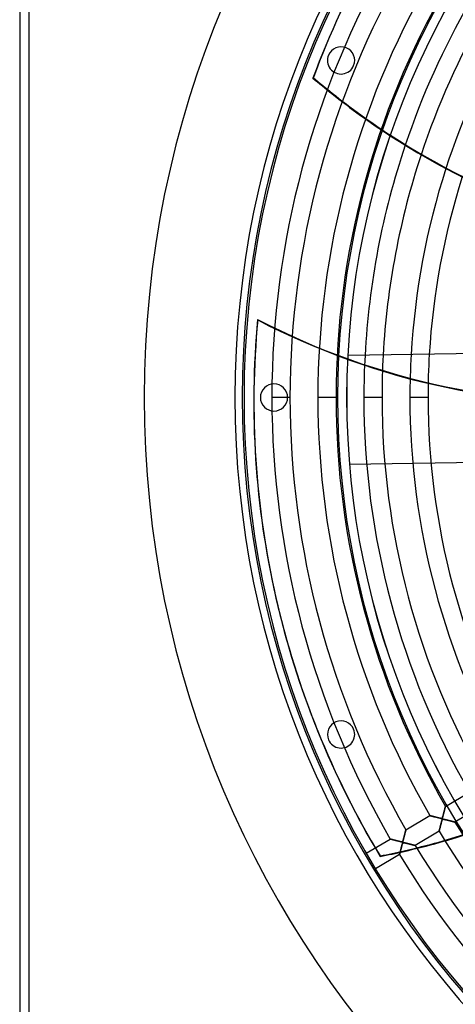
# Model space of a CAD drawing. Header units: millimetres. Extents: x -625 to 625, y -625 to 625.
# Tile 2 of 59: x -625 to -385, y -334 to 208. Entities that reach past the tile are written whole.
import ezdxf

# ---------------------------------------------------------------- set-up
doc = ezdxf.new("R2010")
doc.units = ezdxf.units.MM
doc.layers.add('HIDDEN', color=7, linetype='Continuous')
doc.layers.add('THICK', color=7, linetype='Continuous')

msp = doc.modelspace()

# ---------------------------------------------------------------- linework, layer by layer
at = {"layer": 'HIDDEN'}
for p, q in [((-620, 620), (-620, -620)), ((-455.01, 188.47), (-455.01, 188.47)), ((-441.15, 182.73), (-441.15, 182.73)), ((-463.54, 175.89), (-463.35, 176.13)), ((-452.96, 167.57), (-453.16, 167.33)), ((-493.95, 42.65), (-494.02, 42.96)), ((-444.39, 23.02), (-444.39, 23.02)), ((-556.5, 0), (-556.5, 0)), ((-506.5, 0), (-506.5, 0)), ((-501.5, 0), (-501.5, 0)), ((-502.5, 0), (-502.5, 0)), ((-492.5, 0), (-492.5, 0)), ((-476.19, 0), (-486.17, 0)), ((-476.19, 0), (-486.17, 0)), ((-477.5, 0), (-477.5, 0)), ((-450.86, 0), (-460.84, 0)), ((-450.86, 0), (-460.84, 0)), ((-450, 0), (-450, 0)), ((-450, 0), (-450, 0)), ((-445, 0), (-445, 0)), ((-444.99, 0), (-444.99, 0)), ((-444.99, 0), (-444.99, 0)), ((-425.54, 0), (-435.51, 0)), ((-425.54, 0), (-435.51, 0)), ((-400.21, 0), (-410.19, 0)), ((-400.21, 0), (-410.19, 0)), ((-443.45, -36.97), (-443.45, -36.97)), ((-483.99, -110.15), (-483.92, -110.45)), ((-441.15, -182.73), (-441.15, -182.73)), ((-455.01, -188.47), (-455.01, -188.47)), ((-390.6, -225.19), (-377.39, -217.38)), ((-391.32, -227.94), (-391.26, -227.71)), ((-391.25, -227.67), (-391.31, -227.91)), ((-391.26, -227.71), (-391.2, -227.49)), ((-391.19, -227.44), (-391.25, -227.67)), ((-391.2, -227.49), (-391.15, -227.28)), ((-391.13, -227.22), (-391.19, -227.44)), ((-391.15, -227.28), (-391.09, -227.08)), ((-391.07, -227), (-391.13, -227.22)), ((-391.09, -227.08), (-391.04, -226.88)), ((-391.02, -226.79), (-391.07, -227)), ((-391.04, -226.88), (-390.99, -226.7)), ((-390.97, -226.59), (-391.02, -226.79)), ((-390.99, -226.7), (-390.95, -226.52)), ((-390.92, -226.4), (-390.97, -226.59)), ((-390.95, -226.52), (-390.9, -226.34)), ((-390.87, -226.22), (-390.92, -226.4)), ((-390.9, -226.34), (-390.86, -226.18)), ((-390.82, -226.05), (-390.87, -226.22)), ((-390.86, -226.18), (-390.82, -226.02)), ((-390.82, -226.02), (-390.78, -225.88)), ((-390.78, -225.9), (-390.82, -226.05)), ((-390.78, -225.88), (-390.74, -225.74)), ((-390.74, -225.75), (-390.78, -225.9)), ((-390.74, -225.74), (-390.71, -225.62)), ((-390.71, -225.63), (-390.74, -225.75)), ((-390.68, -225.51), (-390.71, -225.63)), ((-390.71, -225.62), (-390.68, -225.51)), ((-390.66, -225.41), (-390.68, -225.51)), ((-390.68, -225.51), (-390.66, -225.42)), ((-390.63, -225.33), (-390.66, -225.41)), ((-390.66, -225.42), (-390.63, -225.34)), ((-390.62, -225.27), (-390.63, -225.33)), ((-390.63, -225.34), (-390.62, -225.27)), ((-390.61, -225.22), (-390.62, -225.27)), ((-390.62, -225.27), (-390.61, -225.23)), ((-390.6, -225.2), (-390.61, -225.22)), ((-390.61, -225.23), (-390.6, -225.2)), ((-390.6, -225.19), (-390.6, -225.2)), ((-390.6, -225.2), (-390.6, -225.19)), ((-372.3, -225.98), (-385.51, -233.8)), ((-412.4, -238.08), (-399.19, -230.27)), ((-399.17, -230.27), (-399.19, -230.27)), ((-399.19, -230.27), (-399.17, -230.27)), ((-399.12, -230.29), (-399.17, -230.27)), ((-399.17, -230.27), (-399.11, -230.29)), ((-399.03, -230.31), (-399.12, -230.29)), ((-399.11, -230.29), (-399.02, -230.31)), ((-398.92, -230.34), (-399.03, -230.31)), ((-399.02, -230.31), (-398.9, -230.34)), ((-398.78, -230.38), (-398.92, -230.34)), ((-398.9, -230.34), (-398.74, -230.39)), ((-398.61, -230.42), (-398.78, -230.38)), ((-398.74, -230.39), (-398.55, -230.44)), ((-398.43, -230.47), (-398.61, -230.42)), ((-398.55, -230.44), (-398.33, -230.49)), ((-398.23, -230.52), (-398.43, -230.47)), ((-398.33, -230.49), (-398.09, -230.55)), ((-398, -230.58), (-398.23, -230.52)), ((-398.09, -230.55), (-397.83, -230.62)), ((-397.76, -230.64), (-398, -230.58)), ((-397.83, -230.62), (-397.54, -230.7)), ((-397.51, -230.71), (-397.76, -230.64)), ((-397.54, -230.7), (-397.24, -230.78)), ((-397.24, -230.78), (-397.51, -230.71)), ((-396.95, -230.85), (-397.24, -230.78)), ((-397.24, -230.78), (-396.92, -230.86)), ((-396.64, -230.93), (-396.95, -230.85)), ((-396.92, -230.86), (-396.59, -230.94)), ((-396.32, -231.01), (-396.64, -230.93)), ((-396.59, -230.94), (-396.25, -231.03)), ((-395.99, -231.1), (-396.32, -231.01)), ((-396.25, -231.03), (-395.9, -231.12)), ((-395.66, -231.18), (-395.99, -231.1)), ((-395.9, -231.12), (-395.54, -231.21)), ((-395.34, -231.26), (-395.66, -231.18)), ((-395.54, -231.21), (-395.19, -231.3)), ((-395.02, -231.34), (-395.34, -231.26)), ((-395.19, -231.3), (-394.83, -231.39)), ((-394.72, -231.42), (-395.02, -231.34)), ((-394.83, -231.39), (-394.47, -231.48)), ((-394.44, -231.49), (-394.72, -231.42)), ((-394.47, -231.48), (-394.12, -231.57)), ((-394.17, -231.56), (-394.44, -231.49)), ((-393.92, -231.62), (-394.17, -231.56)), ((-394.12, -231.57), (-393.78, -231.65)), ((-393.69, -231.67), (-393.92, -231.62)), ((-393.78, -231.65), (-393.46, -231.72)), ((-393.49, -231.71), (-393.69, -231.67)), ((-393.32, -231.75), (-393.49, -231.71)), ((-393.46, -231.72), (-393.19, -231.78)), ((-393.15, -231.78), (-393.32, -231.75)), ((-393.19, -231.78), (-392.97, -231.81)), ((-393, -231.81), (-393.15, -231.78)), ((-392.86, -231.82), (-393, -231.81)), ((-392.97, -231.81), (-392.82, -231.83)), ((-392.75, -231.83), (-392.86, -231.82)), ((-392.82, -231.83), (-392.71, -231.83)), ((-392.65, -231.82), (-392.75, -231.83)), ((-392.71, -231.83), (-392.64, -231.81)), ((-392.58, -231.8), (-392.65, -231.82)), ((-392.64, -231.81), (-392.57, -231.79)), ((-392.57, -233.02), (-392.62, -233.19)), ((-392.61, -233.16), (-392.53, -232.9)), ((-392.51, -231.77), (-392.58, -231.8)), ((-392.57, -231.79), (-392.51, -231.76)), ((-392.52, -232.86), (-392.57, -233.02)), ((-392.53, -232.9), (-392.45, -232.69)), ((-392.46, -232.71), (-392.52, -232.86)), ((-392.46, -231.72), (-392.51, -231.77)), ((-392.51, -231.76), (-392.46, -231.72)), ((-392.41, -231.66), (-392.46, -231.72)), ((-392.46, -231.72), (-392.41, -231.66)), ((-392.41, -232.59), (-392.46, -232.71)), ((-392.45, -232.69), (-392.39, -232.55)), ((-392.36, -231.57), (-392.41, -231.66)), ((-392.41, -231.66), (-392.37, -231.59)), ((-392.36, -232.48), (-392.41, -232.59)), ((-392.39, -232.55), (-392.34, -232.46)), ((-392.37, -231.59), (-392.32, -231.5)), ((-392.31, -231.46), (-392.36, -231.57)), ((-392.31, -232.41), (-392.36, -232.48)), ((-392.34, -232.46), (-392.3, -232.39)), ((-392.32, -231.5), (-392.28, -231.39)), ((-392.25, -231.32), (-392.31, -231.46)), ((-392.25, -232.35), (-392.31, -232.41)), ((-392.3, -232.39), (-392.24, -232.34)), ((-392.28, -231.39), (-392.24, -231.28)), ((-392.2, -231.16), (-392.25, -231.32)), ((-392.19, -232.31), (-392.25, -232.35)), ((-392.24, -231.28), (-392.2, -231.16)), ((-392.24, -232.34), (-392.19, -232.31)), ((-392.14, -230.96), (-392.2, -231.16)), ((-392.2, -231.16), (-392.15, -231.02)), ((-392.19, -232.31), (-392.13, -232.28)), ((-392.13, -232.28), (-392.19, -232.31)), ((-392.15, -231.02), (-392.11, -230.87)), ((-392.07, -230.74), (-392.14, -230.96)), ((-392.13, -232.28), (-392.05, -232.27)), ((-392.05, -232.27), (-392.13, -232.28)), ((-392.11, -230.87), (-392.06, -230.7)), ((-392.01, -230.51), (-392.07, -230.74)), ((-392.06, -230.7), (-392.01, -230.51)), ((-392.05, -232.27), (-391.97, -232.27)), ((-391.95, -232.27), (-392.05, -232.27)), ((-391.94, -230.25), (-392.01, -230.51)), ((-392.01, -230.51), (-391.95, -230.32)), ((-391.97, -232.27), (-391.86, -232.27)), ((-391.95, -230.32), (-391.89, -230.1)), ((-391.83, -232.27), (-391.95, -232.27)), ((-391.86, -229.98), (-391.94, -230.25)), ((-391.89, -230.1), (-391.83, -229.88)), ((-391.79, -229.71), (-391.86, -229.98)), ((-391.86, -232.27), (-391.75, -232.28)), ((-391.83, -229.88), (-391.77, -229.65)), ((-391.68, -232.29), (-391.83, -232.27)), ((-391.72, -229.45), (-391.79, -229.71)), ((-391.77, -229.65), (-391.71, -229.4)), ((-391.75, -232.28), (-391.63, -232.3)), ((-391.65, -229.18), (-391.72, -229.45)), ((-391.71, -229.4), (-391.64, -229.15)), ((-391.51, -232.32), (-391.68, -232.29)), ((-391.58, -228.92), (-391.65, -229.18)), ((-391.64, -229.15), (-391.57, -228.9)), ((-391.63, -232.3), (-391.51, -232.32)), ((-391.51, -228.66), (-391.58, -228.92)), ((-391.57, -228.9), (-391.51, -228.65)), ((-391.51, -228.65), (-391.44, -228.4)), ((-391.44, -228.41), (-391.51, -228.66)), ((-391.51, -232.32), (-391.37, -232.35)), ((-391.31, -232.37), (-391.51, -232.32)), ((-391.38, -228.16), (-391.44, -228.41)), ((-391.44, -228.4), (-391.38, -228.17)), ((-391.31, -227.91), (-391.38, -228.16)), ((-391.38, -228.17), (-391.32, -227.94)), ((-391.37, -232.35), (-391.21, -232.39)), ((-391.09, -232.41), (-391.31, -232.37)), ((-391.21, -232.39), (-391.04, -232.42)), ((-390.85, -232.47), (-391.09, -232.41)), ((-391.04, -232.42), (-390.85, -232.47)), ((-390.85, -232.47), (-390.65, -232.51)), ((-390.59, -232.53), (-390.85, -232.47)), ((-390.65, -232.51), (-390.44, -232.57)), ((-390.32, -232.6), (-390.59, -232.53)), ((-390.44, -232.57), (-390.21, -232.62)), ((-390.05, -232.66), (-390.32, -232.6)), ((-390.21, -232.62), (-389.98, -232.68)), ((-389.78, -232.73), (-390.05, -232.66)), ((-389.98, -232.68), (-389.73, -232.74)), ((-389.51, -232.79), (-389.78, -232.73)), ((-389.73, -232.74), (-389.48, -232.8)), ((-389.25, -232.86), (-389.51, -232.79)), ((-389.48, -232.8), (-389.23, -232.87)), ((-388.99, -232.92), (-389.25, -232.86)), ((-389.23, -232.87), (-388.98, -232.93)), ((-388.73, -232.99), (-388.99, -232.92)), ((-388.98, -232.93), (-388.73, -232.99)), ((-388.73, -232.99), (-388.49, -233.05)), ((-388.48, -233.05), (-388.73, -232.99)), ((-388.49, -233.05), (-388.26, -233.11)), ((-388.24, -233.11), (-388.48, -233.05)), ((-388.26, -233.11), (-388.03, -233.16)), ((-388, -233.17), (-388.24, -233.11)), ((-412.53, -238.6), (-412.5, -238.47)), ((-412.49, -238.46), (-412.52, -238.57)), ((-412.5, -238.47), (-412.47, -238.35)), ((-412.47, -238.36), (-412.49, -238.46)), ((-412.47, -238.35), (-412.44, -238.26)), ((-412.45, -238.28), (-412.47, -238.36)), ((-412.43, -238.21), (-412.45, -238.28)), ((-412.44, -238.26), (-412.42, -238.18)), ((-412.41, -238.15), (-412.43, -238.21)), ((-412.42, -238.18), (-412.41, -238.13)), ((-412.41, -238.13), (-412.4, -238.09)), ((-412.4, -238.11), (-412.41, -238.15)), ((-412.4, -238.08), (-412.4, -238.09)), ((-412.4, -238.09), (-412.4, -238.08)), ((-412.4, -238.09), (-412.4, -238.11)), ((-393.99, -238.47), (-394.03, -238.61)), ((-394.02, -238.59), (-393.98, -238.43)), ((-393.95, -238.3), (-393.99, -238.47)), ((-393.98, -238.43), (-393.93, -238.24)), ((-393.9, -238.12), (-393.95, -238.3)), ((-393.93, -238.24), (-393.88, -238.02)), ((-393.85, -237.91), (-393.9, -238.12)), ((-393.88, -238.02), (-393.82, -237.78)), ((-393.8, -237.69), (-393.85, -237.91)), ((-393.82, -237.78), (-393.75, -237.52)), ((-393.74, -237.45), (-393.8, -237.69)), ((-393.75, -237.52), (-393.68, -237.23)), ((-393.67, -237.2), (-393.74, -237.45)), ((-393.68, -237.23), (-393.6, -236.93)), ((-393.6, -236.92), (-393.67, -237.2)), ((-393.6, -236.93), (-393.52, -236.61)), ((-393.53, -236.63), (-393.6, -236.92)), ((-393.45, -236.33), (-393.53, -236.63)), ((-393.52, -236.61), (-393.44, -236.28)), ((-393.37, -236.01), (-393.45, -236.33)), ((-393.44, -236.28), (-393.35, -235.93)), ((-393.28, -235.68), (-393.37, -236.01)), ((-393.35, -235.93), (-393.26, -235.58)), ((-393.2, -235.35), (-393.28, -235.68)), ((-393.26, -235.58), (-393.17, -235.23)), ((-393.11, -235.02), (-393.2, -235.35)), ((-393.17, -235.23), (-393.07, -234.87)), ((-393.03, -234.71), (-393.11, -235.02)), ((-393.07, -234.87), (-392.98, -234.52)), ((-392.95, -234.41), (-393.03, -234.71)), ((-392.98, -234.52), (-392.89, -234.16)), ((-392.88, -234.13), (-392.95, -234.41)), ((-392.89, -234.16), (-392.79, -233.81)), ((-392.81, -233.86), (-392.88, -234.13)), ((-392.74, -233.61), (-392.81, -233.86)), ((-392.79, -233.81), (-392.7, -233.47)), ((-392.68, -233.39), (-392.74, -233.61)), ((-392.7, -233.47), (-392.61, -233.16)), ((-392.62, -233.19), (-392.68, -233.39)), ((-388.03, -233.16), (-387.82, -233.22)), ((-387.77, -233.23), (-388, -233.17)), ((-387.82, -233.22), (-387.6, -233.27)), ((-387.54, -233.29), (-387.77, -233.23)), ((-387.6, -233.27), (-387.4, -233.32)), ((-387.32, -233.34), (-387.54, -233.29)), ((-387.4, -233.32), (-387.2, -233.37)), ((-387.11, -233.39), (-387.32, -233.34)), ((-387.2, -233.37), (-387.02, -233.42)), ((-386.91, -233.44), (-387.11, -233.39)), ((-387.02, -233.42), (-386.84, -233.46)), ((-386.72, -233.49), (-386.91, -233.44)), ((-386.84, -233.46), (-386.66, -233.51)), ((-386.54, -233.54), (-386.72, -233.49)), ((-386.66, -233.51), (-386.5, -233.55)), ((-386.37, -233.58), (-386.54, -233.54)), ((-386.5, -233.55), (-386.34, -233.59)), ((-386.22, -233.62), (-386.37, -233.58)), ((-386.34, -233.59), (-386.2, -233.62)), ((-386.07, -233.65), (-386.22, -233.62)), ((-386.2, -233.62), (-386.06, -233.66)), ((-385.94, -233.69), (-386.07, -233.65)), ((-386.06, -233.66), (-385.94, -233.69)), ((-385.94, -233.69), (-385.83, -233.72)), ((-385.83, -233.71), (-385.94, -233.69)), ((-385.73, -233.74), (-385.83, -233.71)), ((-385.83, -233.72), (-385.73, -233.74)), ((-385.73, -233.74), (-385.65, -233.76)), ((-385.65, -233.76), (-385.73, -233.74)), ((-385.65, -233.76), (-385.59, -233.77)), ((-385.59, -233.78), (-385.65, -233.76)), ((-385.59, -233.77), (-385.54, -233.79)), ((-385.54, -233.79), (-385.59, -233.78)), ((-385.54, -233.79), (-385.51, -233.79)), ((-385.51, -233.79), (-385.54, -233.79)), ((-385.51, -233.79), (-385.51, -233.8)), ((-385.51, -233.8), (-385.51, -233.79)), ((-434.19, -250.97), (-420.99, -243.16)), ((-420.97, -243.16), (-420.99, -243.16)), ((-420.99, -243.16), (-420.97, -243.17)), ((-420.94, -243.17), (-420.97, -243.16)), ((-420.97, -243.17), (-420.92, -243.18)), ((-420.88, -243.19), (-420.94, -243.17)), ((-420.92, -243.18), (-420.84, -243.2)), ((-420.79, -243.21), (-420.88, -243.19)), ((-420.84, -243.2), (-420.72, -243.23)), ((-420.69, -243.24), (-420.79, -243.21)), ((-420.72, -243.23), (-420.58, -243.27)), ((-420.57, -243.27), (-420.69, -243.24)), ((-420.58, -243.27), (-420.41, -243.31)), ((-420.43, -243.31), (-420.57, -243.27)), ((-420.26, -243.35), (-420.43, -243.31)), ((-420.41, -243.31), (-420.21, -243.36)), ((-420.08, -243.4), (-420.26, -243.35)), ((-420.21, -243.36), (-420, -243.42)), ((-419.88, -243.45), (-420.08, -243.4)), ((-420, -243.42), (-419.76, -243.48)), ((-419.67, -243.5), (-419.88, -243.45)), ((-419.76, -243.48), (-419.51, -243.55)), ((-419.43, -243.57), (-419.67, -243.5)), ((-419.51, -243.55), (-419.24, -243.62)), ((-419.18, -243.63), (-419.43, -243.57)), ((-419.24, -243.62), (-418.96, -243.69)), ((-418.91, -243.7), (-419.18, -243.63)), ((-418.96, -243.69), (-418.66, -243.76)), ((-418.63, -243.77), (-418.91, -243.7)), ((-418.66, -243.76), (-418.36, -243.84)), ((-418.34, -243.85), (-418.63, -243.77)), ((-418.36, -243.84), (-418.05, -243.92)), ((-418.03, -243.93), (-418.34, -243.85)), ((-418.05, -243.92), (-417.73, -244)), ((-417.71, -244.01), (-418.03, -243.93)), ((-413.96, -243.92), (-414.01, -244.08)), ((-414.01, -244.08), (-413.96, -243.93)), ((-413.9, -243.74), (-413.96, -243.92)), ((-413.96, -243.93), (-413.9, -243.75)), ((-413.85, -243.55), (-413.9, -243.74)), ((-413.9, -243.75), (-413.85, -243.55)), ((-413.85, -243.55), (-413.78, -243.32)), ((-413.79, -243.34), (-413.85, -243.55)), ((-413.73, -243.11), (-413.79, -243.34)), ((-413.78, -243.32), (-413.72, -243.09)), ((-413.66, -242.88), (-413.73, -243.11)), ((-413.72, -243.09), (-413.65, -242.83)), ((-413.6, -242.64), (-413.66, -242.88)), ((-413.65, -242.83), (-413.58, -242.56)), ((-413.53, -242.41), (-413.6, -242.64)), ((-413.58, -242.56), (-413.5, -242.28)), ((-413.47, -242.18), (-413.53, -242.41)), ((-413.5, -242.28), (-413.42, -241.99)), ((-413.41, -241.94), (-413.47, -242.18)), ((-413.42, -241.99), (-413.35, -241.69)), ((-413.35, -241.71), (-413.41, -241.94)), ((-413.35, -241.69), (-413.27, -241.41)), ((-413.29, -241.49), (-413.35, -241.71)), ((-413.23, -241.27), (-413.29, -241.49)), ((-413.27, -241.41), (-413.2, -241.13)), ((-413.17, -241.05), (-413.23, -241.27)), ((-413.2, -241.13), (-413.13, -240.86)), ((-413.12, -240.83), (-413.17, -241.05)), ((-413.13, -240.86), (-413.06, -240.6)), ((-413.06, -240.62), (-413.12, -240.83)), ((-413.06, -240.6), (-412.99, -240.36)), ((-413.01, -240.41), (-413.06, -240.62)), ((-412.96, -240.21), (-413.01, -240.41)), ((-412.99, -240.36), (-412.93, -240.12)), ((-412.9, -240.01), (-412.96, -240.21)), ((-412.93, -240.12), (-412.87, -239.89)), ((-412.85, -239.82), (-412.9, -240.01)), ((-412.87, -239.89), (-412.81, -239.67)), ((-412.8, -239.64), (-412.85, -239.82)), ((-412.81, -239.67), (-412.76, -239.46)), ((-412.76, -239.46), (-412.8, -239.64)), ((-412.76, -239.46), (-412.71, -239.27)), ((-412.71, -239.29), (-412.76, -239.46)), ((-412.71, -239.27), (-412.66, -239.08)), ((-412.67, -239.12), (-412.71, -239.29)), ((-412.63, -238.97), (-412.67, -239.12)), ((-412.66, -239.08), (-412.61, -238.91)), ((-412.59, -238.83), (-412.63, -238.97)), ((-412.61, -238.91), (-412.57, -238.74)), ((-412.56, -238.69), (-412.59, -238.83)), ((-412.57, -238.74), (-412.53, -238.6)), ((-412.52, -238.57), (-412.56, -238.69)), ((-394.1, -238.88), (-407.3, -246.69)), ((-394.1, -238.88), (-394.09, -238.86)), ((-394.09, -238.86), (-394.1, -238.88)), ((-394.09, -238.86), (-394.08, -238.8)), ((-394.08, -238.81), (-394.09, -238.86)), ((-394.08, -238.8), (-394.05, -238.71)), ((-394.06, -238.72), (-394.08, -238.81)), ((-394.03, -238.61), (-394.06, -238.72)), ((-394.05, -238.71), (-394.02, -238.59)), ((-417.73, -244), (-417.41, -244.09)), ((-417.38, -244.09), (-417.71, -244.01)), ((-417.41, -244.09), (-417.09, -244.17)), ((-417.04, -244.18), (-417.38, -244.09)), ((-417.09, -244.17), (-416.76, -244.25)), ((-416.7, -244.27), (-417.04, -244.18)), ((-416.76, -244.25), (-416.44, -244.33)), ((-416.36, -244.35), (-416.7, -244.27)), ((-416.44, -244.33), (-416.12, -244.41)), ((-416.04, -244.43), (-416.36, -244.35)), ((-416.12, -244.41), (-415.81, -244.49)), ((-415.74, -244.5), (-416.04, -244.43)), ((-415.81, -244.49), (-415.51, -244.56)), ((-415.47, -244.56), (-415.74, -244.5)), ((-415.51, -244.56), (-415.24, -244.62)), ((-415.23, -244.62), (-415.47, -244.56)), ((-415.22, -249.12), (-415.3, -249.41)), ((-415.3, -249.44), (-415.23, -249.14)), ((-415.24, -244.62), (-415, -244.67)), ((-415.02, -244.66), (-415.23, -244.62)), ((-415.23, -249.14), (-415.15, -248.83)), ((-415.14, -248.81), (-415.22, -249.12)), ((-415.15, -248.83), (-415.07, -248.51)), ((-415.06, -248.49), (-415.14, -248.81)), ((-415.07, -248.51), (-414.98, -248.19)), ((-414.98, -248.16), (-415.06, -248.49)), ((-414.85, -244.69), (-415.02, -244.66)), ((-415, -244.67), (-414.8, -244.7)), ((-414.89, -247.82), (-414.98, -248.16)), ((-414.98, -248.19), (-414.9, -247.87)), ((-414.9, -247.87), (-414.82, -247.55)), ((-414.8, -247.48), (-414.89, -247.82)), ((-414.7, -244.71), (-414.85, -244.69)), ((-414.82, -247.55), (-414.73, -247.23)), ((-414.8, -244.7), (-414.64, -244.72)), ((-414.71, -247.14), (-414.8, -247.48)), ((-414.73, -247.23), (-414.65, -246.91)), ((-414.62, -246.82), (-414.71, -247.14)), ((-414.58, -244.72), (-414.7, -244.71)), ((-414.65, -246.91), (-414.56, -246.6)), ((-414.64, -244.72), (-414.52, -244.72)), ((-414.54, -246.53), (-414.62, -246.82)), ((-414.48, -244.71), (-414.58, -244.72)), ((-414.56, -246.6), (-414.48, -246.3)), ((-414.47, -246.26), (-414.54, -246.53)), ((-414.52, -244.72), (-414.42, -244.7)), ((-414.39, -244.7), (-414.48, -244.71)), ((-414.48, -246.3), (-414.4, -246.03)), ((-414.4, -246.02), (-414.47, -246.26)), ((-414.42, -244.7), (-414.34, -244.67)), ((-414.4, -246.03), (-414.33, -245.8)), ((-414.34, -245.82), (-414.4, -246.02)), ((-414.32, -244.66), (-414.39, -244.7)), ((-414.34, -244.67), (-414.27, -244.62)), ((-414.28, -245.65), (-414.34, -245.82)), ((-414.33, -245.8), (-414.26, -245.61)), ((-414.26, -244.61), (-414.32, -244.66)), ((-414.22, -245.51), (-414.28, -245.65)), ((-414.27, -244.62), (-414.21, -244.56)), ((-414.2, -244.54), (-414.26, -244.61)), ((-414.26, -245.61), (-414.2, -245.46)), ((-414.17, -245.4), (-414.22, -245.51)), ((-414.21, -244.56), (-414.16, -244.47)), ((-414.15, -244.45), (-414.2, -244.54)), ((-414.2, -245.46), (-414.14, -245.35)), ((-414.12, -245.32), (-414.17, -245.4)), ((-414.16, -244.47), (-414.1, -244.35)), ((-414.1, -244.34), (-414.15, -244.45)), ((-414.14, -245.35), (-414.08, -245.27)), ((-414.06, -245.25), (-414.12, -245.32)), ((-414.05, -244.22), (-414.1, -244.34)), ((-414.1, -244.35), (-414.05, -244.22)), ((-414.08, -245.27), (-414.02, -245.22)), ((-414, -245.21), (-414.06, -245.25)), ((-414.01, -244.08), (-414.05, -244.22)), ((-414.05, -244.22), (-414.01, -244.08)), ((-414.02, -245.22), (-413.94, -245.18)), ((-413.93, -245.18), (-414, -245.21)), ((-413.94, -245.18), (-413.86, -245.16)), ((-413.84, -245.16), (-413.93, -245.18)), ((-413.86, -245.16), (-413.75, -245.16)), ((-413.73, -245.16), (-413.84, -245.16)), ((-413.75, -245.16), (-413.62, -245.17)), ((-413.61, -245.17), (-413.73, -245.16)), ((-413.62, -245.17), (-413.48, -245.18)), ((-413.48, -245.18), (-413.61, -245.17)), ((-413.48, -245.18), (-413.34, -245.21)), ((-413.34, -245.21), (-413.48, -245.18)), ((-413.34, -245.21), (-413.18, -245.24)), ((-413.17, -245.24), (-413.34, -245.21)), ((-413.18, -245.24), (-413, -245.28)), ((-412.99, -245.28), (-413.17, -245.24)), ((-413, -245.28), (-412.79, -245.33)), ((-412.79, -245.33), (-412.99, -245.28)), ((-412.79, -245.33), (-412.57, -245.38)), ((-412.58, -245.38), (-412.79, -245.33)), ((-412.36, -245.43), (-412.58, -245.38)), ((-412.57, -245.38), (-412.33, -245.44)), ((-412.12, -245.49), (-412.36, -245.43)), ((-412.33, -245.44), (-412.07, -245.5)), ((-411.88, -245.54), (-412.12, -245.49)), ((-412.07, -245.5), (-411.8, -245.56)), ((-411.65, -245.6), (-411.88, -245.54)), ((-411.8, -245.56), (-411.52, -245.63)), ((-411.41, -245.66), (-411.65, -245.6)), ((-411.52, -245.63), (-411.22, -245.71)), ((-411.18, -245.72), (-411.41, -245.66)), ((-411.22, -245.71), (-410.93, -245.78)), ((-410.95, -245.77), (-411.18, -245.72)), ((-410.72, -245.83), (-410.95, -245.77)), ((-410.93, -245.78), (-410.64, -245.85)), ((-410.5, -245.89), (-410.72, -245.83)), ((-410.64, -245.85), (-410.36, -245.92)), ((-410.28, -245.94), (-410.5, -245.89)), ((-410.36, -245.92), (-410.1, -245.99)), ((-410.06, -246), (-410.28, -245.94)), ((-410.1, -245.99), (-409.84, -246.05)), ((-409.85, -246.05), (-410.06, -246)), ((-409.64, -246.1), (-409.85, -246.05)), ((-409.84, -246.05), (-409.59, -246.12)), ((-409.44, -246.15), (-409.64, -246.1)), ((-409.59, -246.12), (-409.35, -246.18)), ((-409.24, -246.2), (-409.44, -246.15)), ((-409.35, -246.18), (-409.12, -246.23)), ((-409.05, -246.25), (-409.24, -246.2)), ((-409.12, -246.23), (-408.9, -246.29)), ((-408.86, -246.3), (-409.05, -246.25)), ((-408.9, -246.29), (-408.69, -246.34)), ((-408.69, -246.34), (-408.86, -246.3)), ((-408.69, -246.34), (-408.49, -246.39)), ((-408.51, -246.39), (-408.69, -246.34)), ((-408.35, -246.43), (-408.51, -246.39)), ((-408.49, -246.39), (-408.31, -246.44)), ((-408.2, -246.46), (-408.35, -246.43)), ((-408.31, -246.44), (-408.13, -246.48)), ((-408.05, -246.5), (-408.2, -246.46)), ((-408.13, -246.48), (-407.97, -246.52)), ((-407.92, -246.53), (-408.05, -246.5)), ((-407.97, -246.52), (-407.82, -246.56)), ((-407.8, -246.57), (-407.92, -246.53)), ((-407.82, -246.56), (-407.69, -246.59)), ((-407.68, -246.59), (-407.8, -246.57)), ((-407.69, -246.59), (-407.58, -246.62)), ((-407.59, -246.62), (-407.68, -246.59)), ((-407.5, -246.64), (-407.59, -246.62)), ((-407.58, -246.62), (-407.48, -246.64)), ((-407.43, -246.66), (-407.5, -246.64)), ((-407.48, -246.64), (-407.41, -246.66)), ((-407.38, -246.67), (-407.43, -246.66)), ((-407.41, -246.66), (-407.35, -246.68)), ((-407.34, -246.68), (-407.38, -246.67)), ((-407.35, -246.68), (-407.32, -246.69)), ((-407.31, -246.69), (-407.34, -246.68)), ((-407.32, -246.69), (-407.3, -246.69)), ((-407.3, -246.69), (-407.31, -246.69)), ((-415.9, -251.77), (-429.1, -259.58)), ((-426.53, -252.75), (-426.6, -252.44)), ((-415.9, -251.77), (-415.89, -251.75)), ((-415.89, -251.76), (-415.9, -251.77)), ((-415.89, -251.75), (-415.88, -251.7)), ((-415.88, -251.72), (-415.89, -251.76)), ((-415.88, -251.7), (-415.86, -251.62)), ((-415.87, -251.66), (-415.88, -251.72)), ((-415.85, -251.58), (-415.87, -251.66)), ((-415.86, -251.62), (-415.83, -251.5)), ((-415.82, -251.47), (-415.85, -251.58)), ((-415.83, -251.5), (-415.79, -251.36)), ((-415.79, -251.35), (-415.82, -251.47)), ((-415.79, -251.36), (-415.75, -251.19)), ((-415.75, -251.21), (-415.79, -251.35)), ((-415.75, -251.19), (-415.7, -250.99)), ((-415.71, -251.05), (-415.75, -251.21)), ((-415.67, -250.86), (-415.71, -251.05)), ((-415.7, -250.99), (-415.64, -250.78)), ((-415.62, -250.67), (-415.67, -250.86)), ((-415.64, -250.78), (-415.58, -250.54)), ((-415.56, -250.45), (-415.62, -250.67)), ((-415.58, -250.54), (-415.52, -250.29)), ((-415.5, -250.21), (-415.56, -250.45)), ((-415.52, -250.29), (-415.45, -250.02)), ((-415.44, -249.96), (-415.5, -250.21)), ((-415.45, -250.02), (-415.38, -249.74)), ((-415.37, -249.69), (-415.44, -249.96)), ((-415.38, -249.74), (-415.3, -249.44)), ((-415.3, -249.41), (-415.37, -249.69)), ((-413.43, -249.66), (-413.36, -249.97))]:
    msp.add_line(p, q, dxfattribs=at)
for radius, start, end in [(556.5, 0, 180), (506.5, 0, 180), (501.5, 0, 180), (450, 0, 180), (445, 0, 180), (486.17, 149.9893, 180), (476.19, 150.0016, 180), (460.84, 150.0217, 180), (450.86, 150.0354, 180), (435.51, 150.0578, 161.3994), (425.54, 150.0732, 161.6939), (410.19, 150.0984, 162.1047), (435.51, 176.9501, 180), (425.54, 176.8573, 180), (410.19, 176.7058, 180), (400.21, 176.6011, 180), (556.5, 180, 0), (486.17, 180, 210.0107), (476.19, 180, 209.9984), (460.84, 180, 209.9783), (450.86, 180, 209.9646), (450, 180, 0), (445, 180, 0), (435.51, 180, 209.9422), (425.54, 180, 209.9268), (410.19, 180, 209.9016), (400.21, 180, 209.8841), (506.5, 180, 0), (501.5, 180, 0), (450.86, 211.2354, 269.3646), (460.84, 211.2217, 269.3784), (476.19, 211.2016, 269.3984), (486.17, 211.1893, 269.4107)]:
    msp.add_arc((0, 0), radius, start, end, dxfattribs=at)
for centre, major_axis, start_param, end_param in [((0, 0), (388.08, -309.48), -3.141593, -2.827433), ((0.2, 0.24), (-388.08, 309.48), 0, 0.314159), ((-203.63, 480.22), (316.8, -252.64), -1.604014, -1.570796), ((-203.44, 480.47), (-316.8, 252.64), 1.537579, 1.570796), ((-203.63, 480.22), (316.8, -252.64), -1.570796, -1.472906), ((-203.44, 480.47), (-316.8, 252.64), 1.570796, 1.668419), ((-0.07, 0.31), (-483.92, -110.45), -0.314159, 0), ((0, 0), (483.92, 110.45), 2.827433, 3.141593), ((-304, 397.6), (395.04, 90.17), -2.280953, -1.73342), ((-303.93, 397.29), (395.04, 90.17), -2.280953, -1.73342), ((-0.07, 0.31), (-483.92, -110.45), 0, 0.314159), ((0, 0), (483.92, 110.45), 3.141593, 3.455752), ((-502.48, 140.51), (-395.04, -90.17), 1.570796, 1.668419), ((-502.41, 140.21), (395.04, 90.17), -1.570796, -1.472906), ((-502.48, 140.51), (-395.04, -90.17), 1.537579, 1.570796), ((-502.41, 140.21), (395.04, 90.17), -1.604014, -1.570796)]:
    msp.add_ellipse(centre, major_axis=major_axis, ratio=0.987688, start_param=start_param, end_param=end_param, dxfattribs=at)
at = {"layer": 'THICK'}
for p, q in [((-625, 620), (-625, -620)), ((-620, 620), (-620, -620)), ((-200.81, 26.85), (-444.39, 23.02)), ((-199.87, -33.14), (-443.45, -36.97))]:
    msp.add_line(p, q, dxfattribs=at)
for centre, radius, start, end in [((0, 0), 502.5, 0, 180), ((0, 0), 444.99, 0, 180), ((-448.08, 185.6), 7.5, 337.5, 157.5), ((-448.08, 185.6), 7.5, 157.5, 337.5), ((0, 0), 435.51, 161.3994, 176.9501), ((0, 0), 425.54, 161.6939, 176.8573), ((0, 0), 410.19, 162.1047, 176.7058), ((0, 0), 400.21, 162.3427, 176.6011), ((-485, 0), 7.5, 0, 180), ((-485, 0), 7.5, 180, 0), ((0, 0), 444.99, 180, 0), ((0, 0), 502.5, 180, 0), ((-448.08, -185.6), 7.5, 22.5, 202.5), ((-448.08, -185.6), 7.5, 202.5, 22.5)]:
    msp.add_arc(centre, radius, start, end, dxfattribs=at)
for centre, major_axis, start_param, end_param in [((-203.63, 480.22), (316.8, -252.64), -1.472906, -1.004743), ((-203.44, 480.47), (-316.8, 252.64), 1.668419, 2.13685)]:
    msp.add_ellipse(centre, major_axis=major_axis, ratio=0.987688, start_param=start_param, end_param=end_param, dxfattribs=at)

doc.saveas('drawing.dxf')
